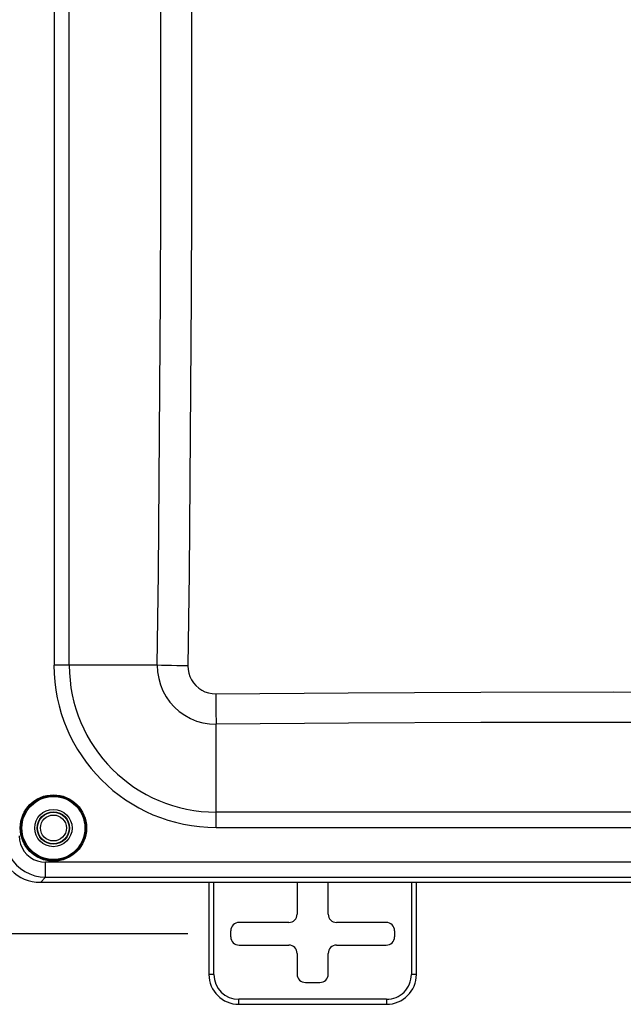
# Model space of a CAD drawing. Header units: inches. Extents: x 0 to 63, y 0 to 40.7.
# Tile 9 of 49: x 17.1 to 20.7, y 16.8 to 22.7. Entities that reach past the tile are written whole.
import ezdxf

# ---------------------------------------------------------------- set-up
doc = ezdxf.new("R2010")
doc.units = ezdxf.units.IN
doc.header["$LTSCALE"] = 3.462963
doc.header["$MEASUREMENT"] = 0
doc.layers.get('0').update_dxf_attribs({"linetype": 'CONTINUOUS'})
doc.layers.add('_77011', color=7, linetype='CONTINUOUS')
doc.layers.add('_96029', color=7, linetype='CONTINUOUS')
doc.styles.get("Standard").update_dxf_attribs({"font": 'arial.ttf'})
doc.dimstyles.new('DIMSTYLE_1', dxfattribs={"dimtxt": 0.314815, "dimasz": 0.37037, "dimexe": 0.09, "dimexo": 0.07, "dimgap": 0.0425, "dimtad": 0, "dimtih": 1, "dimtoh": 1, "dimzin": 4, "dimdsep": 46, "dimtxsty": 'Standard', "dimblk": '_FILLED', "dimblk1": '_FILLED', "dimblk2": '_FILLED', "dimcen": 0.09, "dimadec": 3, "dimazin": 1, "dimtfac": 1, "dimtdec": 3, "dimtofl": 0, "dimtmove": 0, "dimatfit": 3, "dimldrblk": '_FILLED', "dimfxl": 0, "dimtolj": 1, "dimtzin": 4, "dimarcsym": 0})

# ---------------------------------------------------------------- blocks, each defined once
blk = doc.blocks.new('_FILLED')
at = {"color": 0, "linetype": 'ByBlock'}
blk.add_solid([(0, 0), (-1, 0.2), (-1, -0.2)], dxfattribs=at)
blk = doc.blocks.new('*D2')
at = {"color": 2, "linetype": 'Continuous'}
for p, q in [((18.1118, 27.2036), (14.9559, 27.2036)), ((15.2892, 27.2036), (15.2892, 22.5059)), ((15.2892, 17.1786), (15.2892, 21.8763)), ((18.1118, 17.1786), (14.9559, 17.1786))]:
    blk.add_line(p, q, dxfattribs=at)
at = {"color": 2, "linetype": 'Continuous', "xscale": 0.3703703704, "yscale": 0.3703703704, "zscale": 0.3703703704}
for p, rotation in [((15.2892, 27.2036), 90), ((15.2892, 17.1786), 270)]:
    blk.add_blockref('_FILLED', p, dxfattribs=dict(at, rotation=rotation))
at = {"color": 2, "linetype": 'Continuous', "insert": (15.2892, 22.3485), "char_height": 0.31481, "width": 1.100096, "attachment_point": 2, "line_spacing_factor": 0.9}
blk.add_mtext('10.03', dxfattribs=at)

msp = doc.modelspace()

# ---------------------------------------------------------------- linework, layer by layer
at = {"color": 9, "linetype": 'Continuous'}
for p, q in [((17.3057, 25.5854), (17.3057, 18.7964)), ((17.3976, 18.7964), (17.3976, 25.5854)), ((17.928, 18.7964), (17.3057, 18.7964)), ((18.2825, 17.8195), (18.2825, 18.4412)), ((23.0715, 17.9114), (18.2825, 17.9114)), ((18.2825, 17.8195), (23.0715, 17.8195)), ((24.0989, 17.6096), (17.2551, 17.6096)), ((17.2551, 17.5199), (17.2551, 17.6096)), ((17.2551, 17.5199), (17.2238, 17.4886)), ((17.2551, 17.5199), (24.0989, 17.5199))]:
    msp.add_line(p, q, dxfattribs=at)
at = {"color": 7, "linetype": 'Continuous'}
msp.add_line((24.1302, 17.4886), (17.2238, 17.4886), dxfattribs=at)
at = {"color": 9, "linetype": 'Continuous'}
for points in [[(17.9498, 22.1317), (17.9493, 22.7074), (17.9475, 23.283), (17.9445, 23.8586), (17.9403, 24.4342), (17.9347, 25.0098), (17.928, 25.5854)], [(18.1128, 25.5887), (18.1196, 25.0126), (18.1251, 24.4365), (18.1294, 23.8603), (18.1324, 23.2841), (18.1341, 22.7079), (18.1346, 22.1317)], [(17.928, 18.7964), (17.9345, 19.3522), (17.9399, 19.9081), (17.9441, 20.464), (17.9472, 21.0199), (17.9491, 21.5758), (17.9498, 22.1317)], [(18.1346, 22.1317), (18.1339, 21.5752), (18.1321, 21.0187), (18.129, 20.4623), (18.1248, 19.9058), (18.1194, 19.3494), (18.1128, 18.793)], [(17.928, 18.7964), (17.93, 18.7565), (17.9365, 18.7172), (17.9473, 18.6789), (17.9625, 18.642), (17.9817, 18.6071), (18.0046, 18.5745), (18.0312, 18.5448), (18.0609, 18.5182), (18.0933, 18.4952), (18.1282, 18.476), (18.1651, 18.4608), (18.2034, 18.4498), (18.2427, 18.4433), (18.2825, 18.4412)], [(18.1128, 18.793), (18.114, 18.7708), (18.1181, 18.7493), (18.125, 18.7284), (18.1346, 18.7087), (18.1467, 18.6904), (18.1611, 18.6738), (18.1776, 18.6594), (18.1959, 18.6472), (18.2156, 18.6375), (18.2364, 18.6305), (18.2579, 18.6264), (18.2801, 18.625)], [(18.2801, 18.625), (19.0791, 18.6311), (19.878, 18.6347), (20.677, 18.6359), (21.476, 18.6347), (22.275, 18.6311), (23.0739, 18.625)], [(23.0715, 18.4412), (22.2734, 18.4472), (21.4752, 18.4509), (20.677, 18.4521), (19.8788, 18.4509), (19.0807, 18.4472), (18.2825, 18.4412)], [(17.0061, 17.769), (17.0083, 17.7363), (17.0147, 17.7043), (17.0253, 17.6735), (17.0397, 17.6444), (17.0578, 17.6174), (17.0792, 17.593), (17.1036, 17.5716), (17.1306, 17.5535), (17.1597, 17.5391), (17.1905, 17.5286), (17.2225, 17.5222), (17.2551, 17.5199)], [(17.0957, 17.769), (17.0978, 17.7435), (17.1036, 17.7194), (17.1132, 17.6964), (17.1262, 17.6751), (17.1424, 17.6562), (17.1613, 17.64), (17.1825, 17.627), (17.2056, 17.6174), (17.2297, 17.6117), (17.2551, 17.6096)]]:
    msp.add_lwpolyline(points, dxfattribs=at)
at = {"color": 7, "linetype": 'Continuous'}
for points in [[(18.1128, 18.793), (18.0788, 18.7935), (18.0454, 18.794), (18.0132, 18.7945), (17.9825, 18.7951), (17.9539, 18.7957), (17.928, 18.7964)], [(18.2801, 18.625), (18.2805, 18.5912), (18.2808, 18.558), (18.2812, 18.5259), (18.2816, 18.4954), (18.2821, 18.467), (18.2825, 18.4412)]]:
    msp.add_lwpolyline(points, dxfattribs=at)
at = {"color": 9, "linetype": 'Continuous'}
for radius in [0.2, 0.19]:
    msp.add_circle((17.302, 17.8159), radius, dxfattribs=at)
at = {"color": 7, "linetype": 'Continuous'}
for radius in [0.195, 0.1125, 0.0975]:
    msp.add_circle((17.302, 17.8159), radius, dxfattribs=at)
at = {"color": 9, "linetype": 'Continuous'}
for radius in [0.9769, 0.8849]:
    msp.add_arc((18.2825, 18.7964), radius, 180, 270, dxfattribs=at)
at = {"color": 7, "linetype": 'Continuous'}
msp.add_ellipse((17.2257, 17.7396), major_axis=(0.1781, 0.1781), ratio=0.992433, start_param=-3.923193, end_param=-2.359993, dxfattribs=at)
at = {"layer": '_77011', "color": 7, "linetype": 'Continuous'}
for p, q in [((18.2395, 17.4886), (18.2395, 16.9336)), ((18.7711, 17.4886), (18.7711, 17.297)), ((18.958, 17.297), (18.958, 17.4886)), ((19.4895, 16.9336), (19.4895, 17.4886)), ((18.7211, 17.247), (18.421, 17.247)), ((19.308, 17.247), (19.008, 17.247)), ((18.3711, 17.1601), (18.3711, 17.1971)), ((19.358, 17.1971), (19.358, 17.1601)), ((18.421, 17.1101), (18.7211, 17.1101)), ((19.008, 17.1101), (19.308, 17.1101)), ((18.7711, 17.0601), (18.7711, 16.9351)), ((18.958, 16.9351), (18.958, 17.0601)), ((18.821, 16.8851), (18.908, 16.8851)), ((18.4195, 16.7536), (19.3095, 16.7536))]:
    msp.add_line(p, q, dxfattribs=at)
at = {"layer": '_77011', "color": 9, "linetype": 'Continuous'}
for p, q in [((18.2695, 16.9336), (18.2695, 17.4886)), ((19.4595, 17.4886), (19.4595, 16.9336)), ((18.2695, 16.9336), (18.2395, 16.9336)), ((19.4895, 16.9336), (19.4595, 16.9336)), ((19.3095, 16.7836), (18.4195, 16.7836)), ((18.4195, 16.7536), (18.4195, 16.7836)), ((19.3095, 16.7836), (19.3095, 16.7536))]:
    msp.add_line(p, q, dxfattribs=at)
at = {"layer": '_77011', "color": 7, "linetype": 'Continuous'}
for centre, start, end in [((18.4195, 16.9336), 180, 270), ((19.3095, 16.9336), 270, 360)]:
    msp.add_arc(centre, 0.18, start, end, dxfattribs=at)
at = {"layer": '_77011', "color": 9, "linetype": 'Continuous'}
for centre, start, end in [((18.4195, 16.9336), 180.00003, 269.99999), ((19.3095, 16.9336), 270.00003, 0.00007)]:
    msp.add_arc(centre, 0.15, start, end, dxfattribs=at)
at = {"layer": '_77011', "color": 7, "linetype": 'Continuous'}
for centre, major_axis, start_param, end_param in [((18.721, 17.2971), (0.0354, -0.0354), -0.785246, 0.785246), ((19.008, 17.2971), (0.0354, 0.0354), 2.356347, 3.926839), ((18.4211, 17.197), (0.0354, -0.0354), 2.356347, 3.926839), ((19.308, 17.197), (-0.0354, -0.0354), 2.356347, 3.926839), ((18.4211, 17.1601), (0.0354, 0.0354), 2.356347, 3.926839), ((19.308, 17.1601), (-0.0354, 0.0354), 2.356347, 3.926839), ((18.721, 17.0601), (-0.0354, -0.0354), 2.356347, 3.926839), ((19.008, 17.0601), (-0.0354, 0.0354), -0.785246, 0.785246), ((18.8211, 16.9351), (0.0354, 0.0354), 2.356347, 3.926839), ((18.908, 16.9351), (-0.0354, 0.0354), 2.356347, 3.926839)]:
    msp.add_ellipse(centre, major_axis=major_axis, ratio=0.999695, start_param=start_param, end_param=end_param, dxfattribs=at)
at = {"layer": '_96029', "color": 7, "linetype": 'Continuous'}
for radius in [0.095, 0.0781]:
    msp.add_circle((17.302, 17.8161), radius, dxfattribs=at)

# ---------------------------------------------------------------- dimensions: what is measured, and where the dimension line sits
at = {"color": 2, "linetype": 'Continuous'}
dim = msp.add_linear_dim(base=(15.2892360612, 17.1785931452), p1=(18.1817960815, 27.2035931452), p2=(18.1817960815, 17.1785931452), angle=270, dimstyle='DIMSTYLE_1', dxfattribs=at)
dim.commit()
dim.dimension.update_dxf_attribs({"geometry": '*D2', "text_midpoint": (15.3026122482, 22.1893376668), "dimtype": 160})

doc.saveas('drawing.dxf')
